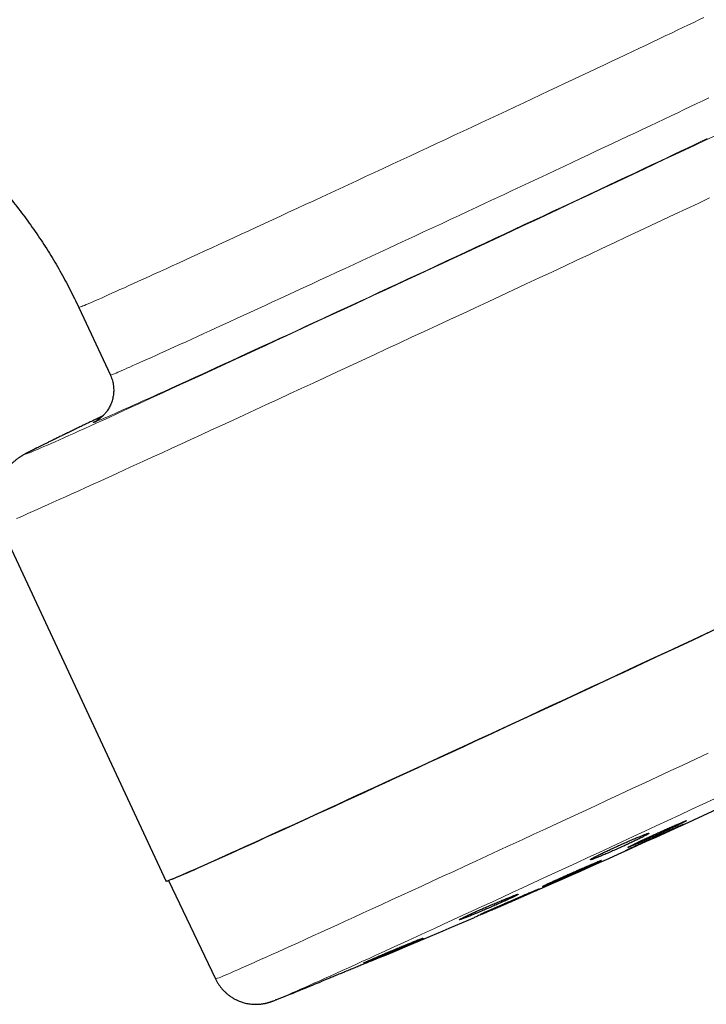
# Model space of a CAD drawing. Header units: millimetres. Extents: x 8 to 913, y 12 to 2661.
# Tile 36 of 39: x 848 to 886, y 2415 to 2470. Entities that reach past the tile are written whole.
import ezdxf

# ---------------------------------------------------------------- set-up
doc = ezdxf.new("R2010")
doc.units = ezdxf.units.MM

msp = doc.modelspace()

# ---------------------------------------------------------------- linework, layer by layer
at = {"color": 7, "linetype": 'Continuous', "lineweight": 30}
for p, q in [((851.264, 2453.836), (853.03, 2450.048)), ((846.851, 2441.65), (856.148, 2421.712)), ((856.293, 2421.756), (858.916, 2416.257))]:
    msp.add_line(p, q, dxfattribs=at)
at = {"color": 8, "linetype": 'Continuous', "lineweight": 0, "flags": 128}
for points in [[(851.264, 2453.836), (851.27, 2453.835), (851.29, 2453.84), (851.323, 2453.851), (851.368, 2453.868), (851.427, 2453.891), (851.498, 2453.92), (851.583, 2453.955), (851.68, 2453.996), (851.79, 2454.044), (851.912, 2454.097), (852.048, 2454.155), (852.195, 2454.22), (852.356, 2454.291), (852.528, 2454.367), (852.713, 2454.449), (852.909, 2454.537), (853.118, 2454.631), (853.338, 2454.729), (853.57, 2454.834), (853.814, 2454.944), (854.069, 2455.059), (854.334, 2455.179), (854.611, 2455.305), (854.899, 2455.435), (855.197, 2455.571), (855.505, 2455.711), (855.824, 2455.856), (856.153, 2456.006), (856.491, 2456.161), (856.838, 2456.32), (857.195, 2456.483), (857.561, 2456.651), (857.936, 2456.823), (858.319, 2456.999), (858.71, 2457.179), (859.109, 2457.362), (859.516, 2457.549), (859.931, 2457.74), (860.352, 2457.934), (860.78, 2458.132), (861.215, 2458.333), (861.656, 2458.536), (862.103, 2458.743), (862.555, 2458.952), (863.013, 2459.164), (863.476, 2459.378), (863.943, 2459.594), (864.415, 2459.813), (864.891, 2460.033), (865.37, 2460.256), (865.853, 2460.48), (866.339, 2460.706), (866.828, 2460.933), (867.319, 2461.161), (867.812, 2461.39), (868.307, 2461.621), (868.803, 2461.851), (869.3, 2462.083), (869.798, 2462.315), (870.296, 2462.547), (870.795, 2462.78), (871.292, 2463.012), (871.79, 2463.244), (872.286, 2463.476), (872.781, 2463.707), (873.274, 2463.938), (873.765, 2464.167), (874.253, 2464.396), (874.739, 2464.624), (875.222, 2464.85), (875.702, 2465.075), (876.178, 2465.298), (876.65, 2465.519), (877.117, 2465.739), (877.58, 2465.956), (878.038, 2466.171), (878.49, 2466.384), (878.937, 2466.594), (879.378, 2466.802), (879.813, 2467.007), (880.241, 2467.208), (880.662, 2467.407), (881.077, 2467.603), (881.483, 2467.795), (881.883, 2467.984), (882.274, 2468.169), (882.657, 2468.35), (883.032, 2468.528), (883.398, 2468.701), (883.754, 2468.871), (884.102, 2469.036), (884.44, 2469.197), (884.769, 2469.353), (885.087, 2469.505), (885.396, 2469.652), (885.694, 2469.795), (885.982, 2469.932), (886.258, 2470.065)], [(853.03, 2450.048), (853.037, 2450.048), (853.056, 2450.052), (853.089, 2450.063), (853.135, 2450.08), (853.193, 2450.103), (853.265, 2450.132), (853.349, 2450.168), (853.446, 2450.209), (853.556, 2450.256), (853.679, 2450.309), (853.814, 2450.368), (853.962, 2450.433), (854.122, 2450.503), (854.294, 2450.58), (854.479, 2450.662), (854.676, 2450.749), (854.884, 2450.843), (855.105, 2450.942), (855.337, 2451.046), (855.58, 2451.156), (855.835, 2451.271), (856.101, 2451.391), (856.378, 2451.517), (856.665, 2451.647), (856.963, 2451.783), (857.272, 2451.923), (857.59, 2452.069), (857.919, 2452.219), (858.257, 2452.373), (858.605, 2452.532), (858.962, 2452.696), (859.328, 2452.863), (859.702, 2453.035), (860.085, 2453.211), (860.476, 2453.391), (860.876, 2453.574), (861.283, 2453.762), (861.697, 2453.952), (862.118, 2454.147), (862.546, 2454.344), (862.981, 2454.545), (863.422, 2454.748), (863.869, 2454.955), (864.322, 2455.164), (864.779, 2455.376), (865.242, 2455.59), (865.71, 2455.806), (866.181, 2456.025), (866.657, 2456.246), (867.137, 2456.468), (867.62, 2456.692), (868.106, 2456.918), (868.594, 2457.145), (869.085, 2457.373), (869.578, 2457.603), (870.073, 2457.833), (870.569, 2458.064), (871.067, 2458.295), (871.565, 2458.527), (872.063, 2458.76), (872.561, 2458.992), (873.059, 2459.224), (873.556, 2459.456), (874.052, 2459.688), (874.547, 2459.919), (875.04, 2460.15), (875.531, 2460.38), (876.02, 2460.608), (876.506, 2460.836), (876.989, 2461.062), (877.468, 2461.287), (877.944, 2461.51), (878.416, 2461.731), (878.883, 2461.951), (879.346, 2462.168), (879.804, 2462.383), (880.256, 2462.596), (880.703, 2462.806), (881.144, 2463.014), (881.579, 2463.219), (882.007, 2463.421), (882.429, 2463.62), (882.843, 2463.815), (883.25, 2464.007), (883.649, 2464.196), (884.04, 2464.381), (884.423, 2464.562), (884.798, 2464.74), (885.164, 2464.914), (885.521, 2465.083), (885.868, 2465.248), (886.207, 2465.409), (886.535, 2465.565)], [(852.597, 2447.76), (852.271, 2447.604), (851.928, 2447.439), (851.598, 2447.281), (851.284, 2447.129), (850.984, 2446.984), (850.699, 2446.846), (850.429, 2446.715), (850.175, 2446.592), (849.936, 2446.475), (849.713, 2446.366), (849.506, 2446.264), (849.315, 2446.17), (849.14, 2446.083), (848.982, 2446.004), (848.839, 2445.932), (848.714, 2445.868), (848.605, 2445.812), (848.512, 2445.763), (848.437, 2445.722), (848.378, 2445.689), (848.335, 2445.664), (848.31, 2445.647), (848.302, 2445.637), (848.31, 2445.636), (848.335, 2445.642), (848.378, 2445.656), (848.437, 2445.678), (848.512, 2445.708), (848.605, 2445.745), (848.714, 2445.791), (848.839, 2445.844), (848.982, 2445.905), (849.14, 2445.973), (849.315, 2446.05), (849.506, 2446.133), (849.713, 2446.225), (849.936, 2446.323), (850.175, 2446.429), (850.429, 2446.543), (850.699, 2446.664), (850.984, 2446.792), (851.284, 2446.926), (851.598, 2447.068), (851.928, 2447.217), (852.271, 2447.373), (852.629, 2447.535), (853.001, 2447.704), (853.387, 2447.879), (853.785, 2448.061), (854.197, 2448.249), (854.622, 2448.442), (855.059, 2448.642), (855.509, 2448.848), (855.97, 2449.059), (856.443, 2449.276), (856.927, 2449.498), (857.423, 2449.726), (857.929, 2449.958), (858.445, 2450.195), (858.971, 2450.437), (859.506, 2450.684), (860.051, 2450.935), (860.605, 2451.19), (861.167, 2451.45), (861.737, 2451.713), (862.315, 2451.98), (862.9, 2452.25), (863.492, 2452.524), (864.09, 2452.801), (864.694, 2453.081), (865.304, 2453.364), (865.919, 2453.649), (866.539, 2453.937), (867.164, 2454.226), (867.792, 2454.518), (868.424, 2454.812), (869.059, 2455.107), (869.696, 2455.403), (870.336, 2455.701), (870.977, 2455.999), (871.62, 2456.299), (872.264, 2456.599), (872.908, 2456.899), (873.552, 2457.199), (874.196, 2457.5), (874.839, 2457.8), (875.48, 2458.099), (876.12, 2458.398), (876.757, 2458.696), (877.392, 2458.993), (878.024, 2459.289), (878.652, 2459.583), (879.277, 2459.876), (879.897, 2460.166), (880.512, 2460.455), (881.122, 2460.741), (881.726, 2461.025), (882.324, 2461.306), (882.916, 2461.584), (883.501, 2461.859), (884.079, 2462.131), (884.649, 2462.399), (885.211, 2462.664), (885.765, 2462.925), (886.309, 2463.182), (886.845, 2463.435)], [(886.446, 2463.287), (886.026, 2463.088), (885.598, 2462.886), (885.16, 2462.679), (884.715, 2462.468), (884.261, 2462.254), (883.799, 2462.036), (883.331, 2461.815), (882.854, 2461.591), (882.371, 2461.364), (881.882, 2461.133), (881.386, 2460.9), (880.885, 2460.665), (880.378, 2460.427), (879.866, 2460.186), (879.349, 2459.944), (878.828, 2459.699), (878.303, 2459.453), (877.774, 2459.205), (877.242, 2458.956), (876.707, 2458.706), (876.169, 2458.454), (875.629, 2458.202), (875.087, 2457.948), (874.543, 2457.695), (873.999, 2457.44), (873.454, 2457.186), (872.908, 2456.931), (872.362, 2456.677), (871.817, 2456.423), (871.272, 2456.169), (870.729, 2455.916), (870.187, 2455.664), (869.647, 2455.413), (869.109, 2455.163), (868.574, 2454.914), (868.042, 2454.667), (867.513, 2454.422), (866.988, 2454.178), (866.466, 2453.937), (865.95, 2453.697), (865.438, 2453.46), (864.931, 2453.225), (864.43, 2452.993), (863.934, 2452.764), (863.444, 2452.538), (862.962, 2452.315), (862.485, 2452.095), (862.016, 2451.879), (861.555, 2451.666), (861.101, 2451.458), (860.656, 2451.252), (860.218, 2451.051), (859.79, 2450.854), (859.37, 2450.662), (858.96, 2450.474), (858.559, 2450.29), (858.168, 2450.111), (857.787, 2449.937), (857.417, 2449.767), (857.057, 2449.603), (856.708, 2449.444), (856.37, 2449.29), (856.044, 2449.142), (855.729, 2448.999), (855.426, 2448.861), (855.135, 2448.73), (854.856, 2448.603), (854.589, 2448.483), (854.335, 2448.369), (854.094, 2448.261), (853.865, 2448.158), (853.65, 2448.062), (853.447, 2447.972), (853.259, 2447.889), (853.083, 2447.811), (852.921, 2447.74), (852.773, 2447.676), (852.639, 2447.618), (852.518, 2447.566), (852.412, 2447.521), (852.32, 2447.483), (852.241, 2447.451), (852.177, 2447.426), (852.127, 2447.407), (852.091, 2447.395), (852.07, 2447.39), (852.063, 2447.391), (852.07, 2447.399), (852.091, 2447.414), (852.127, 2447.435), (852.177, 2447.463), (852.241, 2447.498), (852.318, 2447.538)], [(886.581, 2459.967), (885.94, 2459.665), (885.29, 2459.359), (884.633, 2459.051), (883.968, 2458.738), (883.297, 2458.423), (882.62, 2458.106), (881.937, 2457.785), (881.248, 2457.462), (880.555, 2457.138), (879.857, 2456.811), (879.155, 2456.483), (878.45, 2456.153), (877.742, 2455.822), (877.032, 2455.49), (876.32, 2455.157), (875.606, 2454.824), (874.891, 2454.49), (874.176, 2454.157), (873.461, 2453.823), (872.746, 2453.49), (872.032, 2453.158), (871.32, 2452.826), (870.609, 2452.496), (869.901, 2452.166), (869.196, 2451.839), (868.495, 2451.513), (867.797, 2451.189), (867.104, 2450.867), (866.415, 2450.548), (865.732, 2450.231), (865.054, 2449.917), (864.383, 2449.606), (863.719, 2449.299), (863.062, 2448.995), (862.412, 2448.694), (861.77, 2448.398), (861.137, 2448.105), (860.513, 2447.817), (859.898, 2447.534), (859.293, 2447.255), (858.699, 2446.981), (858.114, 2446.712), (857.541, 2446.449), (856.98, 2446.191), (856.43, 2445.938), (855.892, 2445.691), (855.366, 2445.451), (854.854, 2445.216), (854.355, 2444.988), (853.869, 2444.766), (853.398, 2444.55), (852.94, 2444.342), (852.497, 2444.14), (852.069, 2443.946), (851.656, 2443.758), (851.259, 2443.578), (850.877, 2443.405), (850.512, 2443.24), (850.162, 2443.082), (849.829, 2442.932), (849.513, 2442.79), (849.213, 2442.656), (848.931, 2442.53), (848.666, 2442.413), (848.418, 2442.303), (848.188, 2442.201), (847.976, 2442.108), (847.782, 2442.024)], [(858.916, 2416.257), (858.92, 2416.256), (858.941, 2416.259), (858.98, 2416.271), (859.038, 2416.292), (859.115, 2416.322), (859.21, 2416.36), (859.323, 2416.407), (859.455, 2416.462), (859.604, 2416.526), (859.773, 2416.599), (859.959, 2416.68), (860.163, 2416.769), (860.384, 2416.866), (860.623, 2416.972), (860.88, 2417.086), (861.154, 2417.208), (861.445, 2417.338), (861.753, 2417.476), (862.078, 2417.622), (862.419, 2417.776), (862.776, 2417.937), (863.149, 2418.106), (863.538, 2418.282), (863.942, 2418.466), (864.362, 2418.656), (864.796, 2418.854), (865.245, 2419.058), (865.708, 2419.27), (866.185, 2419.488), (866.676, 2419.712), (867.18, 2419.943), (867.697, 2420.18), (868.226, 2420.422), (868.768, 2420.671), (869.321, 2420.925), (869.887, 2421.185), (870.463, 2421.45), (871.05, 2421.72), (871.647, 2421.996), (872.254, 2422.275), (872.87, 2422.56), (873.496, 2422.849), (874.13, 2423.141), (874.772, 2423.438), (875.422, 2423.739), (876.079, 2424.043), (876.743, 2424.351), (877.414, 2424.661), (878.09, 2424.975), (878.772, 2425.291), (879.459, 2425.61), (880.15, 2425.931), (880.846, 2426.254), (881.545, 2426.579), (882.247, 2426.905), (882.952, 2427.233), (883.659, 2427.562), (884.367, 2427.892), (885.077, 2428.222), (885.787, 2428.554), (886.498, 2428.885)], [(886.854, 2426.339), (886.2, 2426.034), (885.546, 2425.73), (884.894, 2425.426), (884.242, 2425.123), (883.593, 2424.821), (882.947, 2424.52), (882.303, 2424.221), (881.662, 2423.924), (881.025, 2423.628), (880.392, 2423.334), (879.764, 2423.043), (879.141, 2422.754), (878.524, 2422.468), (877.912, 2422.185), (877.306, 2421.905), (876.708, 2421.628), (876.116, 2421.354), (875.532, 2421.084), (874.956, 2420.818), (874.388, 2420.556), (873.829, 2420.299), (873.279, 2420.045), (872.738, 2419.796), (872.208, 2419.552), (871.687, 2419.313), (871.177, 2419.079), (870.678, 2418.85), (870.191, 2418.626), (869.714, 2418.408), (869.25, 2418.195), (868.798, 2417.989), (868.359, 2417.788), (867.932, 2417.593), (867.519, 2417.405), (867.118, 2417.223), (866.732, 2417.047), (866.36, 2416.878), (866.002, 2416.716), (865.658, 2416.56), (865.329, 2416.412), (865.015, 2416.27), (864.716, 2416.136), (864.432, 2416.009), (864.164, 2415.889), (863.912, 2415.776), (863.675, 2415.671), (863.455, 2415.574), (863.251, 2415.484), (863.063, 2415.402), (862.891, 2415.327), (862.737, 2415.261), (862.599, 2415.202), (862.477, 2415.151), (862.381, 2415.111)]]:
    msp.add_lwpolyline(points, dxfattribs=at)
at = {"color": 7, "linetype": 'Continuous', "lineweight": 30, "flags": 128}
for points in [[(856.483, 2421.84), (856.578, 2421.878), (856.692, 2421.925), (856.823, 2421.981), (856.974, 2422.045), (857.142, 2422.117), (857.328, 2422.198), (857.533, 2422.288), (857.755, 2422.386), (857.994, 2422.492), (858.252, 2422.606), (858.526, 2422.728), (858.818, 2422.858), (859.126, 2422.997), (859.451, 2423.143), (859.793, 2423.297), (860.151, 2423.458), (860.524, 2423.627), (860.914, 2423.804), (861.319, 2423.988), (861.739, 2424.179), (862.174, 2424.377), (862.624, 2424.582), (863.088, 2424.793), (863.566, 2425.012), (864.057, 2425.236), (864.562, 2425.468), (865.08, 2425.705), (865.611, 2425.948), (866.153, 2426.197), (866.708, 2426.452), (867.274, 2426.712), (867.851, 2426.978), (868.439, 2427.248), (869.037, 2427.524), (869.645, 2427.804), (870.263, 2428.089), (870.889, 2428.378), (871.525, 2428.672), (872.168, 2428.969), (872.819, 2429.27), (873.478, 2429.575), (874.143, 2429.883), (874.815, 2430.194), (875.492, 2430.508), (876.175, 2430.825), (876.864, 2431.145), (877.556, 2431.466), (878.253, 2431.79), (878.953, 2432.115), (879.657, 2432.442), (880.363, 2432.771), (881.071, 2433.1), (881.78, 2433.431), (882.491, 2433.762), (883.203, 2434.094), (883.915, 2434.425), (884.626, 2434.757), (885.337, 2435.089), (886.046, 2435.42), (886.754, 2435.751)], [(887.04, 2435.884), (886.33, 2435.552), (885.617, 2435.219), (884.904, 2434.886), (884.189, 2434.552), (883.473, 2434.218)], [(883.473, 2434.218), (882.758, 2433.885), (882.043, 2433.552), (881.33, 2433.22), (880.617, 2432.888), (879.907, 2432.557), (879.199, 2432.228), (878.494, 2431.9), (877.792, 2431.575), (877.094, 2431.251), (876.401, 2430.929), (875.713, 2430.609), (875.029, 2430.293), (874.352, 2429.979), (873.681, 2429.668), (873.017, 2429.36), (872.359, 2429.056), (871.71, 2428.756), (871.068, 2428.46), (870.435, 2428.167), (869.811, 2427.879), (869.196, 2427.596), (868.591, 2427.317), (867.996, 2427.043), (867.412, 2426.774), (866.839, 2426.511), (866.277, 2426.252), (865.727, 2426), (865.189, 2425.753), (864.664, 2425.512), (864.152, 2425.278), (863.652, 2425.049), (863.167, 2424.828), (862.695, 2424.612), (862.238, 2424.404), (861.795, 2424.202), (861.367, 2424.007), (860.954, 2423.82), (860.557, 2423.64), (860.175, 2423.467), (859.809, 2423.302), (859.46, 2423.144), (859.127, 2422.994), (858.81, 2422.852), (858.511, 2422.718), (858.228, 2422.592), (857.963, 2422.474), (857.716, 2422.365), (857.486, 2422.263), (857.274, 2422.17), (857.079, 2422.086), (856.903, 2422.01), (856.745, 2421.942), (856.606, 2421.883), (856.485, 2421.832), (856.382, 2421.791), (856.298, 2421.758), (856.232, 2421.733), (856.186, 2421.718), (856.158, 2421.711), (856.148, 2421.712)], [(862.381, 2415.111), (862.373, 2415.108), (862.285, 2415.073)]]:
    msp.add_lwpolyline(points, dxfattribs=at)
at = {"color": 7, "linetype": 'Continuous', "lineweight": 30}
for start, end in [(293.31895, 295.44615), (292.54056, 293.24058), (291.86419, 292.17301)]:
    msp.add_arc((676.116, 2879.121), 500, start, end, dxfattribs=at)
for points, knots in [([(831.011, 2469.946), (831.086, 2469.93), (831.35, 2469.873), (831.801, 2469.768), (832.362, 2469.627), (832.92, 2469.474), (833.475, 2469.31), (834.026, 2469.135), (834.574, 2468.949), (835.118, 2468.752), (835.658, 2468.545), (836.193, 2468.327), (836.724, 2468.098), (837.251, 2467.858), (837.773, 2467.608), (838.289, 2467.348), (838.8, 2467.077), (839.306, 2466.797), (839.806, 2466.506), (840.3, 2466.206), (840.788, 2465.895), (841.27, 2465.575), (841.746, 2465.245), (842.214, 2464.906), (842.676, 2464.558), (843.131, 2464.201), (843.578, 2463.834), (844.018, 2463.459), (844.451, 2463.075), (844.876, 2462.682), (845.293, 2462.281), (845.702, 2461.872), (846.102, 2461.455), (846.494, 2461.03), (846.878, 2460.597), (847.253, 2460.156), (847.619, 2459.708), (847.976, 2459.253), (848.324, 2458.791), (848.662, 2458.322), (848.992, 2457.847), (849.311, 2457.365), (849.621, 2456.876), (849.921, 2456.382), (850.212, 2455.882), (850.492, 2455.376), (850.762, 2454.864), (851.02, 2454.351), (851.183, 2454.007), (851.264, 2453.836)], [0, 0, 0, 0, 0.008642, 0.030203, 0.051764, 0.073325, 0.094887, 0.116448, 0.138009, 0.15957, 0.181131, 0.202693, 0.224254, 0.245815, 0.267376, 0.288938, 0.310499, 0.33206, 0.353622, 0.375183, 0.396744, 0.418306, 0.439867, 0.461429, 0.48299, 0.504552, 0.526113, 0.547675, 0.569236, 0.590798, 0.612359, 0.633921, 0.655483, 0.677045, 0.698606, 0.720168, 0.74173, 0.763292, 0.784853, 0.806415, 0.827977, 0.849539, 0.871101, 0.892663, 0.914225, 0.935787, 0.957349, 0.978911, 1, 1, 1, 1]), ([(853.03, 2450.048), (853.034, 2450.039), (853.062, 2449.984), (853.101, 2449.88), (853.147, 2449.738), (853.181, 2449.593), (853.204, 2449.449), (853.217, 2449.304), (853.219, 2449.161), (853.211, 2449.02), (853.193, 2448.882), (853.166, 2448.747), (853.131, 2448.616), (853.088, 2448.491), (853.038, 2448.372), (852.982, 2448.26), (852.922, 2448.155), (852.859, 2448.06), (852.796, 2447.975), (852.735, 2447.9), (852.676, 2447.836), (852.622, 2447.781), (852.572, 2447.733), (852.527, 2447.693), (852.485, 2447.658), (852.447, 2447.629), (852.413, 2447.603), (852.383, 2447.581), (852.356, 2447.562), (852.332, 2447.547), (852.312, 2447.534), (852.295, 2447.524), (852.285, 2447.517), (852.279, 2447.514), (852.28, 2447.515), (852.28, 2447.515)], [0, 0, 0, 0, 0.007595, 0.044414, 0.080816, 0.116814, 0.152416, 0.187623, 0.222433, 0.256838, 0.290821, 0.324357, 0.357407, 0.389909, 0.421774, 0.452859, 0.48296, 0.511804, 0.539096, 0.564634, 0.588435, 0.610763, 0.632076, 0.652931, 0.673938, 0.695548, 0.718391, 0.743147, 0.770547, 0.801392, 0.836573, 0.877072, 0.923943, 0.978248, 1, 1, 1, 1]), ([(852.603, 2447.763), (852.508, 2447.717), (852.317, 2447.626), (852.042, 2447.494), (851.774, 2447.365), (851.515, 2447.241), (851.265, 2447.12), (851.024, 2447.004), (850.792, 2446.892), (850.569, 2446.784), (850.356, 2446.68), (850.151, 2446.581), (849.956, 2446.486), (849.77, 2446.395), (849.594, 2446.308), (849.426, 2446.226), (849.268, 2446.148), (849.119, 2446.074), (848.979, 2446.004), (848.847, 2445.938), (848.723, 2445.875), (848.607, 2445.816), (848.496, 2445.759), (848.387, 2445.701), (848.29, 2445.649), (848.208, 2445.604), (848.145, 2445.568), (848.091, 2445.537), (848.043, 2445.508), (847.996, 2445.478), (847.949, 2445.448), (847.902, 2445.417), (847.854, 2445.383), (847.803, 2445.347), (847.75, 2445.307), (847.694, 2445.263), (847.633, 2445.213), (847.569, 2445.157), (847.5, 2445.093), (847.426, 2445.02), (847.347, 2444.937), (847.265, 2444.841), (847.179, 2444.734), (847.092, 2444.614), (847.007, 2444.483), (846.927, 2444.342), (846.852, 2444.193), (846.784, 2444.038), (846.725, 2443.877), (846.674, 2443.711), (846.633, 2443.543), (846.602, 2443.371), (846.581, 2443.197), (846.57, 2443.022), (846.569, 2442.847), (846.578, 2442.665), (846.6, 2442.478), (846.634, 2442.288), (846.68, 2442.102), (846.738, 2441.921), (846.795, 2441.77), (846.837, 2441.682), (846.852, 2441.651)], [0, 0, 0, 0, 0.027909, 0.056059, 0.084221, 0.112398, 0.14059, 0.168802, 0.197036, 0.225296, 0.253587, 0.281916, 0.31029, 0.338721, 0.367221, 0.395809, 0.424511, 0.45336, 0.482408, 0.51173, 0.541445, 0.571753, 0.60302, 0.636021, 0.672877, 0.69876, 0.717334, 0.73145, 0.743174, 0.753026, 0.761478, 0.768882, 0.775511, 0.781584, 0.787284, 0.792773, 0.798201, 0.803656, 0.809273, 0.815175, 0.821471, 0.828231, 0.835476, 0.843163, 0.851203, 0.859498, 0.867968, 0.876553, 0.885215, 0.893928, 0.902676, 0.911449, 0.92024, 0.929044, 0.937858, 0.94668, 0.956446, 0.966148, 0.975762, 0.985294, 0.994747, 1, 1, 1, 1]), ([(882.378, 2423.755), (882.439, 2423.781), (882.53, 2423.82), (882.674, 2423.882), (882.826, 2423.949), (882.991, 2424.022), (883.165, 2424.1), (883.343, 2424.179), (883.526, 2424.262), (883.71, 2424.346), (883.894, 2424.431), (884.075, 2424.514), (884.249, 2424.595), (884.417, 2424.674), (884.575, 2424.749), (884.72, 2424.817), (884.854, 2424.882), (884.972, 2424.939), (885.07, 2424.989), (885.155, 2425.032), (885.219, 2425.065), (885.261, 2425.089), (885.287, 2425.106), (885.29, 2425.112), (885.27, 2425.108), (885.234, 2425.096), (885.176, 2425.074), (885.096, 2425.043), (885.003, 2425.004), (884.889, 2424.956), (884.759, 2424.9), (884.618, 2424.839), (884.463, 2424.771), (884.297, 2424.698), (884.125, 2424.621), (883.945, 2424.54), (883.762, 2424.457), (883.578, 2424.373), (883.394, 2424.289), (883.215, 2424.206), (883.039, 2424.125), (882.872, 2424.046), (882.716, 2423.973), (882.57, 2423.903), (882.438, 2423.839), (882.323, 2423.783), (882.222, 2423.733), (882.14, 2423.691), (882.08, 2423.659), (882.035, 2423.633), (882.012, 2423.618), (882.013, 2423.614), (882.029, 2423.616), (882.069, 2423.63), (882.131, 2423.653), (882.193, 2423.678), (882.273, 2423.711), (882.343, 2423.74), (882.378, 2423.755)], [0, 0, 0, 0, 0.026458, 0.040033, 0.053707, 0.080165, 0.093741, 0.107416, 0.133862, 0.147432, 0.161101, 0.187537, 0.201101, 0.214765, 0.241196, 0.254758, 0.268419, 0.294855, 0.308419, 0.322082, 0.348529, 0.362098, 0.375766, 0.402225, 0.415801, 0.429476, 0.455944, 0.469525, 0.483205, 0.509674, 0.523255, 0.536936, 0.563399, 0.576977, 0.590654, 0.617105, 0.630676, 0.644348, 0.670787, 0.684352, 0.698017, 0.724449, 0.738011, 0.751673, 0.778106, 0.791669, 0.805331, 0.831774, 0.845341, 0.859008, 0.885463, 0.899037, 0.91271, 0.939176, 0.952755, 0.966434, 0.983124, 1, 1, 1, 1]), ([(885.121, 2424.904), (885.123, 2424.905), (885.126, 2424.907), (885.111, 2424.901), (885.078, 2424.887), (885.021, 2424.861), (884.944, 2424.827), (884.852, 2424.786), (884.74, 2424.735), (884.611, 2424.677), (884.471, 2424.614), (884.317, 2424.544), (884.152, 2424.469), (883.98, 2424.391), (883.801, 2424.31), (883.618, 2424.227), (883.433, 2424.143), (883.249, 2424.058), (883.069, 2423.976), (882.892, 2423.896), (882.724, 2423.818), (882.567, 2423.746), (882.419, 2423.678), (882.285, 2423.617), (882.169, 2423.563), (882.065, 2423.515), (881.982, 2423.476), (881.919, 2423.447), (881.873, 2423.425), (881.848, 2423.413), (881.849, 2423.413), (881.849, 2423.413)], [0, 0, 0, 0, 0.0175724, 0.044696, 0.072019, 0.1248885, 0.1520149, 0.1793408, 0.2322145, 0.2593432, 0.2866713, 0.3395462, 0.3666755, 0.3940044, 0.4468769, 0.4740051, 0.5013328, 0.5542004, 0.581326, 0.6086512, 0.6615135, 0.6886364, 0.7159588, 0.7688178, 0.7959389, 0.8232594, 0.8761185, 0.9032396, 0.9305601, 0.9834226, 1, 1, 1, 1]), ([(880.289, 2423.05), (880.351, 2423.075), (880.444, 2423.112), (880.59, 2423.173), (880.744, 2423.238), (880.911, 2423.309), (881.086, 2423.385), (881.265, 2423.464), (881.449, 2423.546), (881.633, 2423.629), (881.817, 2423.712), (881.998, 2423.795), (882.171, 2423.876), (882.338, 2423.955), (882.495, 2424.03), (882.638, 2424.1), (882.77, 2424.165), (882.886, 2424.224), (882.982, 2424.274), (883.064, 2424.319), (883.125, 2424.354), (883.164, 2424.38), (883.188, 2424.399), (883.188, 2424.407), (883.165, 2424.405), (883.126, 2424.396), (883.065, 2424.376), (882.982, 2424.346), (882.886, 2424.31), (882.77, 2424.265), (882.638, 2424.211), (882.495, 2424.152), (882.337, 2424.085), (882.17, 2424.013), (881.996, 2423.938), (881.815, 2423.858), (881.632, 2423.776), (881.447, 2423.694), (881.263, 2423.61), (881.084, 2423.527), (880.91, 2423.446), (880.743, 2423.367), (880.589, 2423.293), (880.444, 2423.223), (880.314, 2423.158), (880.202, 2423.101), (880.103, 2423.05), (880.023, 2423.006), (879.966, 2422.972), (879.924, 2422.945), (879.904, 2422.928), (879.908, 2422.921), (879.927, 2422.922), (879.97, 2422.933), (880.034, 2422.954), (880.099, 2422.977), (880.182, 2423.008), (880.253, 2423.036), (880.289, 2423.05)], [0, 0, 0, 0, 0.026466, 0.040046, 0.053725, 0.080192, 0.093772, 0.107452, 0.133892, 0.147459, 0.161125, 0.18754, 0.201094, 0.214747, 0.241152, 0.2547, 0.268348, 0.294764, 0.308317, 0.32197, 0.348412, 0.361978, 0.375643, 0.402115, 0.415696, 0.429378, 0.45587, 0.469462, 0.483154, 0.509649, 0.523243, 0.536938, 0.563415, 0.577001, 0.590688, 0.617137, 0.630708, 0.64438, 0.670801, 0.684358, 0.698015, 0.724421, 0.73797, 0.751618, 0.778029, 0.791579, 0.805229, 0.831662, 0.845224, 0.858884, 0.885347, 0.898924, 0.9126, 0.939088, 0.952678, 0.966367, 0.98309, 1, 1, 1, 1]), ([(877.6, 2421.571), (877.661, 2421.596), (877.752, 2421.635), (877.897, 2421.697), (878.05, 2421.762), (878.215, 2421.834), (878.39, 2421.91), (878.568, 2421.989), (878.753, 2422.07), (878.938, 2422.152), (879.122, 2422.234), (879.304, 2422.316), (879.479, 2422.394), (879.649, 2422.471), (879.808, 2422.544), (879.953, 2422.61), (880.088, 2422.673), (880.207, 2422.728), (880.306, 2422.775), (880.392, 2422.816), (880.456, 2422.849), (880.498, 2422.871), (880.525, 2422.886), (880.528, 2422.891), (880.508, 2422.886), (880.473, 2422.874), (880.414, 2422.852), (880.334, 2422.82), (880.241, 2422.781), (880.127, 2422.734), (879.997, 2422.679), (879.855, 2422.618), (879.7, 2422.551), (879.533, 2422.479), (879.36, 2422.404), (879.179, 2422.324), (878.995, 2422.243), (878.81, 2422.161), (878.625, 2422.079), (878.445, 2421.998), (878.269, 2421.919), (878.1, 2421.842), (877.944, 2421.771), (877.796, 2421.703), (877.663, 2421.642), (877.548, 2421.588), (877.446, 2421.539), (877.363, 2421.499), (877.303, 2421.469), (877.257, 2421.445), (877.234, 2421.431), (877.235, 2421.428), (877.251, 2421.431), (877.291, 2421.445), (877.352, 2421.469), (877.415, 2421.494), (877.495, 2421.527), (877.565, 2421.556), (877.6, 2421.571)], [0, 0, 0, 0, 0.026468, 0.040048, 0.053729, 0.080197, 0.093777, 0.107458, 0.133919, 0.147496, 0.161173, 0.187621, 0.201192, 0.214862, 0.241299, 0.254864, 0.268528, 0.29496, 0.308522, 0.322183, 0.348618, 0.362181, 0.375843, 0.402288, 0.415856, 0.429524, 0.455981, 0.469556, 0.48323, 0.509697, 0.523277, 0.536956, 0.563426, 0.577007, 0.590689, 0.617153, 0.630731, 0.64441, 0.670862, 0.684435, 0.698108, 0.724548, 0.738114, 0.75178, 0.778213, 0.791775, 0.805437, 0.83187, 0.845432, 0.859094, 0.885535, 0.899101, 0.912767, 0.93922, 0.952792, 0.966465, 0.983139, 1, 1, 1, 1]), ([(877.041, 2421.284), (877.043, 2421.285), (877.046, 2421.288), (877.03, 2421.282), (876.996, 2421.269), (876.938, 2421.245), (876.859, 2421.212), (876.765, 2421.173), (876.652, 2421.125), (876.522, 2421.07), (876.38, 2421.009), (876.224, 2420.943), (876.057, 2420.871), (875.884, 2420.796), (875.703, 2420.718), (875.519, 2420.638), (875.333, 2420.557), (875.147, 2420.476), (874.966, 2420.397), (874.789, 2420.32), (874.619, 2420.245), (874.462, 2420.176), (874.313, 2420.11), (874.179, 2420.051), (874.063, 2419.999), (873.96, 2419.953), (873.877, 2419.915), (873.815, 2419.887), (873.769, 2419.865), (873.745, 2419.853), (873.747, 2419.853), (873.747, 2419.853)], [0, 0, 0, 0, 0.019093, 0.046183, 0.073472, 0.126288, 0.153387, 0.180685, 0.233527, 0.260639, 0.28795, 0.340813, 0.367935, 0.395258, 0.448129, 0.475256, 0.502583, 0.555445, 0.582569, 0.609892, 0.662732, 0.689844, 0.717156, 0.769972, 0.797071, 0.82437, 0.877168, 0.904258, 0.931547, 0.984342, 1, 1, 1, 1]), ([(874.107, 2420), (874.168, 2420.026), (874.259, 2420.065), (874.404, 2420.126), (874.557, 2420.192), (874.723, 2420.263), (874.897, 2420.338), (875.077, 2420.416), (875.262, 2420.496), (875.447, 2420.577), (875.633, 2420.657), (875.815, 2420.737), (875.991, 2420.814), (876.162, 2420.889), (876.322, 2420.959), (876.468, 2421.024), (876.604, 2421.084), (876.724, 2421.137), (876.824, 2421.182), (876.911, 2421.222), (876.976, 2421.251), (877.019, 2421.272), (877.031, 2421.278), (877.038, 2421.281)], [0, 0, 0, 0, 0.070408, 0.106534, 0.142925, 0.213333, 0.249458, 0.285849, 0.35626, 0.392387, 0.42878, 0.499173, 0.535291, 0.571675, 0.642036, 0.678138, 0.714506, 0.784835, 0.820921, 0.857271, 0.927583, 0.963659, 1, 1, 1, 1]), ([(872.949, 2419.694), (873.011, 2419.719), (873.105, 2419.756), (873.252, 2419.815), (873.407, 2419.878), (873.575, 2419.948), (873.751, 2420.022), (873.932, 2420.098), (874.117, 2420.177), (874.303, 2420.258), (874.488, 2420.338), (874.67, 2420.418), (874.845, 2420.496), (875.014, 2420.571), (875.172, 2420.643), (875.316, 2420.709), (875.45, 2420.771), (875.566, 2420.826), (875.663, 2420.874), (875.746, 2420.915), (875.808, 2420.948), (875.847, 2420.972), (875.871, 2420.988), (875.871, 2420.995), (875.848, 2420.991), (875.81, 2420.981), (875.748, 2420.961), (875.666, 2420.931), (875.569, 2420.895), (875.453, 2420.849), (875.319, 2420.797), (875.175, 2420.739), (875.017, 2420.674), (874.848, 2420.604), (874.673, 2420.531), (874.491, 2420.453), (874.306, 2420.374), (874.12, 2420.294), (873.935, 2420.213), (873.754, 2420.134), (873.578, 2420.056), (873.41, 2419.981), (873.255, 2419.91), (873.108, 2419.843), (872.977, 2419.782), (872.864, 2419.728), (872.764, 2419.679), (872.684, 2419.639), (872.626, 2419.608), (872.583, 2419.583), (872.563, 2419.568), (872.567, 2419.563), (872.586, 2419.565), (872.629, 2419.577), (872.693, 2419.599), (872.758, 2419.622), (872.841, 2419.653), (872.913, 2419.68), (872.949, 2419.694)], [0, 0, 0, 0, 0.026491, 0.040084, 0.053776, 0.080267, 0.09386, 0.107553, 0.134027, 0.147611, 0.161295, 0.187739, 0.201308, 0.214977, 0.241395, 0.25495, 0.268605, 0.295011, 0.308559, 0.322207, 0.34862, 0.362172, 0.375823, 0.40226, 0.415824, 0.429487, 0.455954, 0.469534, 0.483213, 0.509702, 0.523294, 0.536985, 0.56348, 0.577075, 0.59077, 0.617251, 0.630839, 0.644527, 0.670981, 0.684555, 0.698229, 0.724654, 0.738213, 0.751872, 0.778279, 0.791829, 0.805477, 0.831886, 0.845436, 0.859085, 0.885513, 0.899073, 0.912732, 0.939189, 0.952764, 0.966438, 0.983126, 1, 1, 1, 1]), ([(874.04, 2419.963), (874.027, 2419.957), (873.969, 2419.932), (873.861, 2419.886), (873.676, 2419.806), (873.524, 2419.741), (873.423, 2419.698), (873.412, 2419.693)], [0, 0, 0, 0, 0.063529, 0.286335, 0.510779, 0.94512, 1, 1, 1, 1]), ([(873.822, 2419.881), (873.835, 2419.886), (873.863, 2419.897), (873.923, 2419.923), (874.003, 2419.956), (874.072, 2419.985), (874.107, 2420)], [0, 0, 0, 0, 0.199288, 0.431305, 0.714077, 1, 1, 1, 1]), ([(867.582, 2417.281), (867.644, 2417.306), (867.738, 2417.343), (867.885, 2417.402), (868.04, 2417.465), (868.209, 2417.534), (868.385, 2417.607), (868.566, 2417.681), (868.753, 2417.759), (868.94, 2417.837), (869.126, 2417.915), (869.31, 2417.993), (869.486, 2418.067), (869.656, 2418.14), (869.816, 2418.208), (869.962, 2418.271), (870.097, 2418.33), (870.215, 2418.382), (870.313, 2418.426), (870.398, 2418.465), (870.461, 2418.494), (870.502, 2418.515), (870.527, 2418.528), (870.528, 2418.532), (870.506, 2418.527), (870.468, 2418.514), (870.407, 2418.492), (870.325, 2418.461), (870.229, 2418.424), (870.113, 2418.378), (869.98, 2418.325), (869.836, 2418.267), (869.678, 2418.202), (869.509, 2418.133), (869.334, 2418.061), (869.151, 2417.986), (868.965, 2417.908), (868.778, 2417.83), (868.591, 2417.752), (868.409, 2417.675), (868.231, 2417.6), (868.062, 2417.528), (867.905, 2417.46), (867.757, 2417.396), (867.624, 2417.338), (867.51, 2417.288), (867.408, 2417.242), (867.326, 2417.205), (867.267, 2417.177), (867.223, 2417.155), (867.202, 2417.143), (867.204, 2417.141), (867.223, 2417.145), (867.265, 2417.159), (867.328, 2417.183), (867.393, 2417.207), (867.475, 2417.239), (867.546, 2417.267), (867.582, 2417.281)], [0, 0, 0, 0, 0.026493, 0.040086, 0.053779, 0.080272, 0.093864, 0.107557, 0.134052, 0.147646, 0.161341, 0.187818, 0.201405, 0.215091, 0.24154, 0.255112, 0.268783, 0.295205, 0.308762, 0.322419, 0.348825, 0.362374, 0.376022, 0.402433, 0.415983, 0.429633, 0.456066, 0.469627, 0.483288, 0.50975, 0.523327, 0.537004, 0.563491, 0.57708, 0.59077, 0.617266, 0.630861, 0.644556, 0.671041, 0.68463, 0.69832, 0.724779, 0.738356, 0.752032, 0.778461, 0.792022, 0.805683, 0.832093, 0.845643, 0.859293, 0.8857, 0.899249, 0.912897, 0.939321, 0.952879, 0.966535, 0.983175, 1, 1, 1, 1]), ([(867.784, 2417.317), (867.775, 2417.313), (867.746, 2417.301), (867.68, 2417.273), (867.57, 2417.228), (867.439, 2417.174), (867.293, 2417.114), (867.138, 2417.05), (866.97, 2416.98), (866.794, 2416.908), (866.613, 2416.833), (866.426, 2416.756), (866.238, 2416.679), (866.052, 2416.602), (865.867, 2416.527), (865.69, 2416.454), (865.519, 2416.383), (865.358, 2416.317), (865.211, 2416.257), (865.074, 2416.201), (864.956, 2416.153), (864.864, 2416.116), (864.831, 2416.102), (864.818, 2416.097)], [0, 0, 0, 0, 0.019781, 0.058384, 0.097271, 0.172581, 0.211219, 0.25014, 0.325534, 0.364216, 0.403182, 0.478641, 0.517358, 0.556359, 0.631835, 0.670561, 0.709573, 0.78501, 0.823717, 0.86271, 0.938069, 0.976736, 1, 1, 1, 1]), ([(858.918, 2416.258), (858.93, 2416.232), (858.965, 2416.156), (859.035, 2416.034), (859.127, 2415.894), (859.227, 2415.761), (859.334, 2415.637), (859.449, 2415.521), (859.569, 2415.413), (859.695, 2415.315), (859.825, 2415.225), (859.96, 2415.145), (860.097, 2415.075), (860.236, 2415.013), (860.377, 2414.961), (860.517, 2414.919), (860.656, 2414.885), (860.792, 2414.86), (860.923, 2414.844), (861.047, 2414.834), (861.163, 2414.831), (861.27, 2414.833), (861.367, 2414.839), (861.454, 2414.847), (861.532, 2414.857), (861.604, 2414.868), (861.669, 2414.88), (861.728, 2414.892), (861.783, 2414.905), (861.834, 2414.918), (861.883, 2414.932), (861.93, 2414.945), (861.976, 2414.96), (862.022, 2414.975), (862.071, 2414.992), (862.125, 2415.011), (862.193, 2415.036), (862.243, 2415.056), (862.274, 2415.068)], [0, 0, 0, 0, 0.014046, 0.042195, 0.07009, 0.097737, 0.12514, 0.152299, 0.179212, 0.205875, 0.232278, 0.258409, 0.284249, 0.30977, 0.334932, 0.359676, 0.383912, 0.407515, 0.430317, 0.452128, 0.472784, 0.492224, 0.510535, 0.527944, 0.544776, 0.561416, 0.578255, 0.59562, 0.613986, 0.63387, 0.65587, 0.680709, 0.709311, 0.742925, 0.783374, 0.833587, 0.899071, 1, 1, 1, 1])]:
    msp.add_open_spline(points, degree=3, knots=knots, dxfattribs=at)

doc.saveas('drawing.dxf')
